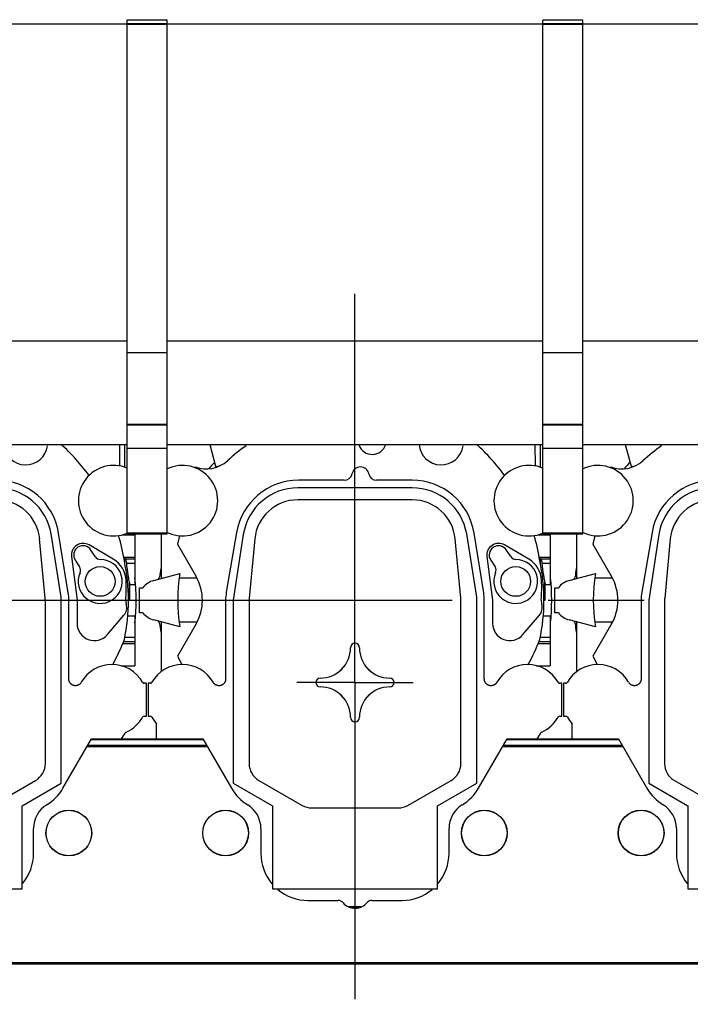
# Model space of a CAD drawing. Header units: millimetres. Extents: x 0 to 1189, y 0 to 841.
# Tile 99 of 158: x 876 to 910, y 296 to 347. Entities that reach past the tile are written whole.
import ezdxf
from ezdxf.enums import TextEntityAlignment as Align

# ---------------------------------------------------------------- set-up
doc = ezdxf.new("R2010")
doc.units = ezdxf.units.MM
doc.header["$LTSCALE"] = 65.395
doc.linetypes.add('CENTER', pattern=[0.6, 0.375, -0.075, 0.075, -0.075])
doc.layers.get('0').update_dxf_attribs({"linetype": 'CONTINUOUS'})
for name, color, linetype in [('1907_210700_31_SIMPLE1_T1_X_PBL1365', 7, 'CONTINUOUS'), ('1907_210700_31_SIMPLE1_T1_X_PBL1367', 7, 'CONTINUOUS'), ('1907_210700_31_SIMPLE1_T1_X_PBL1369', 7, 'CONTINUOUS'), ('1907_210700_31_SIMPLE1_X_ABL1364', 7, 'CONTINUOUS'), ('1907_210700_31_SIMPLE1_X_ABL1366', 7, 'CONTINUOUS'), ('1907_210700_31_SIMPLE1_X_ABL1368', 7, 'CONTINUOUS'), ('1997_000000_TLKGS_MARKETING_ABL1270', 7, 'CONTINUOUS'), ('1997_030000_TLKGS_V_ABL1275', 7, 'CONTINUOUS'), ('1997_100000_TLKGS_V_ABL1276', 7, 'CONTINUOUS'), ('1997_111000_12_SIMPLE1_D_ABL1277', 7, 'CONTINUOUS'), ('1997_111000_12_SIMPLE1_T2_D_PBL1528', 7, 'CONTINUOUS'), ('1997_111000_12_SIMPLE1_T2_D_PBL1532', 7, 'CONTINUOUS'), ('1997_111000_12_SIMPLE1_T2_D_PBL1533', 7, 'CONTINUOUS'), ('1997_171000_05_SIMPLE1_A_ABL1299', 7, 'CONTINUOUS'), ('1997_171000_05_SIMPLE1_T1_A_PBL1301', 7, 'CONTINUOUS'), ('1997_171000_05_SIMPLE1_T4_A_PBL1529', 7, 'CONTINUOUS'), ('1997_171000_05_SIMPLE1_T4_A_PBL1530', 7, 'CONTINUOUS'), ('1997_171000_05_SIMPLE1_T4_A_PBL1531', 7, 'CONTINUOUS'), ('1997_171000_05_SIMPLE1_T4_A_PBL1534', 7, 'CONTINUOUS'), ('1997_200000_TLKGS_V_ABL1302', 7, 'CONTINUOUS'), ('1997_700000_TLKGS_V_ABL1296', 7, 'CONTINUOUS'), ('1997_727000_11_SIMPLE1_B_ABL1297', 7, 'CONTINUOUS'), ('1997_727000_11_SIMPLE1_T1_B_PBL1298', 7, 'CONTINUOUS'), ('9M32C_GENSET_GENERATOR_ABL1266', 7, 'CONTINUOUS'), ('9M32C_GENSET_GENERATOR_T1_PBL1267', 7, 'CONTINUOUS'), ('oben_22_VBL1263', 7, 'CONTINUOUS')]:
    doc.layers.add(name, color=color, linetype=linetype)
doc.styles.get("Standard").update_dxf_attribs({"font": 'txt', "width": 0.6})
doc.dimstyles.new('DIMSTYLE_1', dxfattribs={"dimtxt": 3.5, "dimasz": 3.5, "dimexe": 1.8, "dimexo": 0, "dimgap": 0.875, "dimtad": 1, "dimdec": 0, "dimlfac": 25, "dimdsep": 46, "dimtxsty": 'Standard', "dimblk": '_FILLED', "dimblk1": '_FILLED', "dimblk2": '_FILLED', "dimcen": 0.09, "dimadec": 0, "dimazin": 0, "dimtp": 2, "dimtm": 2, "dimtfac": 1, "dimtdec": 0, "dimtofl": 0, "dimtmove": 0, "dimatfit": 3, "dimldrblk": '_FILLED', "dimfxl": 1, "dimtolj": 1, "dimarcsym": 0})

# ---------------------------------------------------------------- blocks, each defined once
blk = doc.blocks.new('_FILLED')
at = {"color": 0, "linetype": 'ByBlock'}
blk.add_solid([(0, 0), (-1, 0.167), (-1, -0.167)], dxfattribs=at)
blk = doc.blocks.new('*D14')
at = {"color": 2, "linetype": 'Continuous'}
for p, q in [((642.768, 357.555), (642.768, 381.695)), ((1099.547, 327.435), (1099.547, 381.695)), ((642.768, 379.895), (871.158, 379.895)), ((1099.547, 379.895), (871.158, 379.895))]:
    blk.add_line(p, q, dxfattribs=at)
at = {"color": 2, "linetype": 'Continuous', "xscale": 3.5, "yscale": 3.5, "zscale": 3.5, "rotation": 180}
blk.add_blockref('_FILLED', (642.768, 379.895), dxfattribs=at)
at = {"color": 2, "linetype": 'Continuous', "xscale": 3.5, "yscale": 3.5, "zscale": 3.5}
blk.add_blockref('_FILLED', (1099.547, 379.895), dxfattribs=at)
at = {"color": 2, "linetype": 'Continuous', "width": 0.561905}
blk.add_text('11419', height=3.5, dxfattribs=at).set_placement((871.158, 380.77), align=Align.CENTER)
blk = doc.blocks.new('9M32C_GENSET_GENERATOR_T1_PBL1267', base_point=(870.156, 315.123))
at = {"layer": '9M32C_GENSET_GENERATOR_T1_PBL1267', "color": 2, "linetype": 'CENTER'}
blk.add_line((637.656, 316.955), (1102.655, 316.955), dxfattribs=at)
blk = doc.blocks.new('9M32C_GENSET_GENERATOR_ABL1266', base_point=(870.156, 315.123))
at = {"layer": '9M32C_GENSET_GENERATOR_T1_PBL1267'}
blk.add_blockref('9M32C_GENSET_GENERATOR_T1_PBL1267', (870.156, 315.123), dxfattribs=at)
blk = doc.blocks.new('1997_111000_12_SIMPLE1_T2_D_PBL1528', base_point=(871.424, 318.772))
at = {"layer": '1997_111000_12_SIMPLE1_T2_D_PBL1528', "color": 7, "linetype": 'Continuous'}
for centre, radius, start, end in [((871.448, 316.955), 10.04, 135.5256, 138.0367), ((871.448, 316.955), 10.04, 170.6748, 173.1705), ((861.241, 318.178), 0.24, 320.377, 353.1366), ((871.448, 316.955), 10.04, 353.42, 6.58), ((861.241, 315.733), 0.24, 6.8468, 37.5884), ((871.448, 316.955), 10.04, 186.8299, 189.3253), ((871.448, 316.955), 10.04, 340.1995, 340.5388)]:
    blk.add_arc(centre, radius, start, end, dxfattribs=at)
blk = doc.blocks.new('1997_111000_12_SIMPLE1_T2_D_PBL1532', base_point=(892.624, 318.772))
at = {"layer": '1997_111000_12_SIMPLE1_T2_D_PBL1532', "color": 7, "linetype": 'Continuous'}
for centre, radius, start, end in [((892.648, 316.955), 10.04, 135.5256, 138.0367), ((892.648, 316.955), 10.04, 170.6748, 173.1705), ((882.441, 318.178), 0.24, 320.377, 353.1366), ((892.648, 316.955), 10.04, 353.42, 6.58), ((882.441, 315.733), 0.24, 6.8468, 37.5884), ((892.648, 316.955), 10.04, 186.8299, 189.3253), ((892.648, 316.955), 10.04, 340.1995, 340.5388)]:
    blk.add_arc(centre, radius, start, end, dxfattribs=at)
blk = doc.blocks.new('1997_111000_12_SIMPLE1_T2_D_PBL1533', base_point=(913.824, 318.772))
at = {"layer": '1997_111000_12_SIMPLE1_T2_D_PBL1533', "color": 7, "linetype": 'Continuous'}
for centre, radius, start, end in [((913.848, 316.955), 10.04, 135.5256, 138.0367), ((913.848, 316.955), 10.04, 170.6748, 173.1705), ((903.641, 318.178), 0.24, 320.377, 353.1366), ((913.848, 316.955), 10.04, 353.42, 6.58), ((903.641, 315.733), 0.24, 6.8468, 37.5884), ((913.848, 316.955), 10.04, 186.8299, 189.3253), ((913.848, 316.955), 10.04, 340.1995, 340.5388)]:
    blk.add_arc(centre, radius, start, end, dxfattribs=at)
blk = doc.blocks.new('1997_111000_12_SIMPLE1_D_ABL1277', base_point=(913.824, 318.772))
at = {"layer": '1997_111000_12_SIMPLE1_T2_D_PBL1528'}
blk.add_blockref('1997_111000_12_SIMPLE1_T2_D_PBL1528', (871.424, 318.772), dxfattribs=at)
at = {"layer": '1997_111000_12_SIMPLE1_T2_D_PBL1532'}
blk.add_blockref('1997_111000_12_SIMPLE1_T2_D_PBL1532', (892.624, 318.772), dxfattribs=at)
at = {"layer": '1997_111000_12_SIMPLE1_T2_D_PBL1533'}
blk.add_blockref('1997_111000_12_SIMPLE1_T2_D_PBL1533', (913.824, 318.772), dxfattribs=at)
blk = doc.blocks.new('1997_171000_05_SIMPLE1_T1_A_PBL1301', base_point=(916.048, 299.041))
at = {"layer": '1997_171000_05_SIMPLE1_T1_A_PBL1301', "color": 7, "linetype": 'Continuous'}
for p, q in [((877.748, 307.357), (879.209, 309.888)), ((879.185, 309.845), (884.91, 309.845)), ((879.209, 309.888), (884.886, 309.888)), ((884.886, 309.888), (886.346, 307.359)), ((898.948, 307.357), (900.409, 309.888)), ((900.385, 309.845), (906.11, 309.845)), ((900.409, 309.888), (906.086, 309.888)), ((906.086, 309.888), (907.546, 307.359)), ((876.248, 304.034), (876.248, 305.314)), ((887.848, 305.313), (887.848, 304.035)), ((897.448, 304.034), (897.448, 305.314)), ((909.048, 305.313), (909.048, 304.035)), ((890.248, 301.635), (891.792, 301.635)), ((893.504, 301.635), (895.048, 301.635))]:
    blk.add_line(p, q, dxfattribs=at)
at = {"layer": '1997_171000_05_SIMPLE1_T1_A_PBL1301', "color": 9, "linetype": 'Continuous'}
for p, q in [((879.022, 309.563), (885.073, 309.563)), ((900.222, 309.563), (906.273, 309.563)), ((878.981, 309.493), (885.114, 309.493)), ((900.181, 309.493), (906.314, 309.493)), ((817.448, 298.476), (1014.648, 298.476)), ((817.448, 298.396), (1014.648, 298.396))]:
    blk.add_line(p, q, dxfattribs=at)
at = {"layer": '1997_171000_05_SIMPLE1_T1_A_PBL1301', "color": 7, "linetype": 'Continuous'}
for centre, radius, start, end in [((875.671, 308.559), 2.4, 301.3651, 329.9387), ((888.424, 308.559), 2.4, 210, 238.6677), ((896.871, 308.559), 2.4, 301.3651, 329.9387), ((909.624, 308.559), 2.4, 210, 238.6677), ((877.648, 305.314), 1.4, 121.3323, 180), ((886.448, 305.313), 1.4, 0, 58.6677), ((898.848, 305.314), 1.4, 121.3323, 180), ((907.648, 305.313), 1.4, 0, 58.6677), ((873.848, 304.035), 2.4, 320.0846, 359.9734), ((890.248, 304.035), 2.4, 180, 220.0476), ((895.048, 304.035), 2.4, 320.0846, 359.9734), ((911.448, 304.035), 2.4, 180, 220.0476), ((890.248, 304.035), 2.4, 229.9457, 270), ((895.048, 304.035), 2.4, 270, 310.0469), ((891.792, 301.315), 0.32, 39.6353, 90), ((892.65, 302.035), 0.8, 220.1657, 322.3949), ((893.504, 301.315), 0.32, 90, 133.5761)]:
    blk.add_arc(centre, radius, start, end, dxfattribs=at)
blk = doc.blocks.new('1997_171000_05_SIMPLE1_T4_A_PBL1529', base_point=(886.048, 305.075))
at = {"layer": '1997_171000_05_SIMPLE1_T4_A_PBL1529', "color": 7, "linetype": 'Continuous'}
blk.add_circle((886.048, 305.075), 1.17, dxfattribs=at)
at = {"layer": '1997_171000_05_SIMPLE1_T4_A_PBL1529', "color": 9, "linetype": 'Continuous'}
blk.add_circle((886.048, 305.075), 1.161, dxfattribs=at)
blk = doc.blocks.new('1997_171000_05_SIMPLE1_T4_A_PBL1530', base_point=(878.048, 305.075))
at = {"layer": '1997_171000_05_SIMPLE1_T4_A_PBL1530', "color": 7, "linetype": 'Continuous'}
blk.add_circle((878.048, 305.075), 1.17, dxfattribs=at)
at = {"layer": '1997_171000_05_SIMPLE1_T4_A_PBL1530', "color": 9, "linetype": 'Continuous'}
blk.add_circle((878.048, 305.075), 1.161, dxfattribs=at)
blk = doc.blocks.new('1997_171000_05_SIMPLE1_T4_A_PBL1531', base_point=(899.248, 305.075))
at = {"layer": '1997_171000_05_SIMPLE1_T4_A_PBL1531', "color": 7, "linetype": 'Continuous'}
blk.add_circle((899.248, 305.075), 1.17, dxfattribs=at)
at = {"layer": '1997_171000_05_SIMPLE1_T4_A_PBL1531', "color": 9, "linetype": 'Continuous'}
blk.add_circle((899.248, 305.075), 1.161, dxfattribs=at)
blk = doc.blocks.new('1997_171000_05_SIMPLE1_T4_A_PBL1534', base_point=(907.248, 305.075))
at = {"layer": '1997_171000_05_SIMPLE1_T4_A_PBL1534', "color": 7, "linetype": 'Continuous'}
blk.add_circle((907.248, 305.075), 1.17, dxfattribs=at)
at = {"layer": '1997_171000_05_SIMPLE1_T4_A_PBL1534', "color": 9, "linetype": 'Continuous'}
blk.add_circle((907.248, 305.075), 1.161, dxfattribs=at)
blk = doc.blocks.new('1997_171000_05_SIMPLE1_A_ABL1299', base_point=(915.354, 299.041))
at = {"layer": '1997_171000_05_SIMPLE1_T1_A_PBL1301'}
blk.add_blockref('1997_171000_05_SIMPLE1_T1_A_PBL1301', (916.048, 299.041), dxfattribs=at)
at = {"layer": '1997_171000_05_SIMPLE1_T4_A_PBL1529'}
blk.add_blockref('1997_171000_05_SIMPLE1_T4_A_PBL1529', (886.048, 305.075), dxfattribs=at)
at = {"layer": '1997_171000_05_SIMPLE1_T4_A_PBL1530'}
blk.add_blockref('1997_171000_05_SIMPLE1_T4_A_PBL1530', (878.048, 305.075), dxfattribs=at)
at = {"layer": '1997_171000_05_SIMPLE1_T4_A_PBL1531'}
blk.add_blockref('1997_171000_05_SIMPLE1_T4_A_PBL1531', (899.248, 305.075), dxfattribs=at)
at = {"layer": '1997_171000_05_SIMPLE1_T4_A_PBL1534'}
blk.add_blockref('1997_171000_05_SIMPLE1_T4_A_PBL1534', (907.248, 305.075), dxfattribs=at)
blk = doc.blocks.new('1997_100000_TLKGS_V_ABL1276', base_point=(921.408, 307.705))
at = {"layer": '1997_111000_12_SIMPLE1_D_ABL1277'}
blk.add_blockref('1997_111000_12_SIMPLE1_D_ABL1277', (913.824, 318.772), dxfattribs=at)
at = {"layer": '1997_171000_05_SIMPLE1_A_ABL1299'}
blk.add_blockref('1997_171000_05_SIMPLE1_A_ABL1299', (915.354, 299.041), dxfattribs=at)
blk = doc.blocks.new('1997_727000_11_SIMPLE1_T1_B_PBL1298', base_point=(941.483, 340.845))
at = {"layer": '1997_727000_11_SIMPLE1_T1_B_PBL1298', "color": 7, "linetype": 'Continuous'}
for p, q in [((881.028, 346.346), (861.868, 346.346)), ((881.028, 320.335), (881.028, 346.552)), ((883.068, 346.552), (881.028, 346.552)), ((883.068, 320.335), (883.068, 346.552)), ((902.228, 346.346), (883.068, 346.346)), ((902.228, 320.335), (902.228, 346.552)), ((904.268, 346.552), (902.228, 346.552)), ((904.268, 320.335), (904.268, 346.552)), ((923.428, 346.346), (904.268, 346.346)), ((881.028, 330.169), (861.868, 330.169)), ((902.228, 330.169), (883.068, 330.169)), ((923.428, 330.169), (904.268, 330.169)), ((881.028, 329.594), (883.068, 329.594)), ((902.228, 329.594), (904.268, 329.594)), ((881.028, 325.936), (883.068, 325.936)), ((881.028, 325.9), (883.068, 325.9)), ((902.228, 325.936), (904.268, 325.936)), ((902.228, 325.9), (904.268, 325.9)), ((861.868, 324.909), (881.028, 324.909)), ((881.028, 324.721), (883.068, 324.721)), ((883.068, 324.909), (902.228, 324.909)), ((902.228, 324.721), (904.268, 324.721)), ((904.268, 324.909), (923.428, 324.909)), ((881.028, 320.335), (883.068, 320.335)), ((902.228, 320.335), (904.268, 320.335))]:
    blk.add_line(p, q, dxfattribs=at)
at = {"layer": '1997_727000_11_SIMPLE1_T1_B_PBL1298', "color": 9, "linetype": 'Continuous'}
for p, q in [((881.028, 346.386), (883.068, 346.386)), ((881.028, 346.346), (883.068, 346.346)), ((902.228, 346.386), (904.268, 346.386)), ((902.228, 346.346), (904.268, 346.346)), ((881.028, 320.391), (883.068, 320.391)), ((902.228, 320.391), (904.268, 320.391))]:
    blk.add_line(p, q, dxfattribs=at)
blk = doc.blocks.new('1997_727000_11_SIMPLE1_B_ABL1297', base_point=(941.483, 340.845))
at = {"layer": '1997_727000_11_SIMPLE1_T1_B_PBL1298'}
blk.add_blockref('1997_727000_11_SIMPLE1_T1_B_PBL1298', (941.483, 340.845), dxfattribs=at)
blk = doc.blocks.new('1997_700000_TLKGS_V_ABL1296', base_point=(941.483, 340.845))
at = {"layer": '1997_727000_11_SIMPLE1_B_ABL1297'}
blk.add_blockref('1997_727000_11_SIMPLE1_B_ABL1297', (941.483, 340.845), dxfattribs=at)
blk = doc.blocks.new('1907_210700_31_SIMPLE1_T1_X_PBL1365', base_point=(913.693, 314.561))
at = {"layer": '1907_210700_31_SIMPLE1_T1_X_PBL1365', "color": 2, "linetype": 'CENTER'}
for q in [(913.848, 332.75), (910.877, 312.755), (916.819, 312.755), (913.848, 296.373)]:
    blk.add_line((913.848, 312.755), q, dxfattribs=at)
at = {"layer": '1907_210700_31_SIMPLE1_T1_X_PBL1365', "color": 7, "linetype": 'Continuous'}
for p, q in [((906.441, 324.909), (906.756, 323.733)), ((923.056, 323.807), (923.045, 324.909)), ((923.307, 323.743), (923.307, 324.909)), ((905.697, 323.758), (905.688, 323.718)), ((913.304, 323.075), (910.961, 323.075)), ((916.768, 323.075), (914.953, 323.075)), ((916.76, 322.691), (910.936, 322.691)), ((916.77, 322.077), (910.926, 322.077)), ((903.968, 318.075), (903.968, 320.335)), ((904.887, 320.243), (904.788, 319.814)), ((907.807, 320.417), (907.283, 317.361)), ((908.151, 320.315), (907.636, 316.951)), ((908.736, 320.084), (908.452, 317.068)), ((919.245, 317.068), (918.96, 320.084)), ((920.064, 317.115), (919.548, 320.337)), ((920.418, 317.336), (919.928, 320.383)), ((923.203, 320.296), (923.808, 320.296)), ((923.307, 320.296), (923.307, 320.328)), ((923.56, 320.296), (923.56, 320.335)), ((923.808, 320.296), (923.808, 317.759)), ((904.788, 319.814), (905.74, 318.163)), ((922.712, 319.056), (921.478, 319.774)), ((920.581, 319.178), (920.868, 316.955)), ((921.798, 319.18), (921.579, 319.517)), ((923.307, 319.065), (923.316, 319.064)), ((923.307, 318.838), (923.307, 319.065)), ((920.774, 318.993), (920.994, 318.656)), ((903.579, 317.96), (904.913, 318.317)), ((904.01, 318.075), (903.968, 318.075)), ((905.789, 318.075), (904.879, 318.075)), ((902.848, 317.595), (903.028, 317.595)), ((902.848, 316.315), (902.848, 317.595)), ((923.559, 317.759), (923.808, 317.759)), ((923.56, 316.955), (923.56, 317.759)), ((920.064, 307.62), (920.064, 317.115)), ((907.248, 316.955), (907.248, 312.933)), ((907.636, 316.951), (907.636, 307.62)), ((908.446, 316.955), (908.446, 308.624)), ((919.25, 308.624), (919.25, 316.955)), ((920.448, 312.933), (920.448, 316.955)), ((920.868, 316.955), (920.868, 315.775)), ((923.493, 316.955), (923.56, 316.955)), ((903.028, 316.315), (902.848, 316.315)), ((922.416, 315.203), (923.258, 316.185)), ((923.459, 316.151), (923.808, 316.151)), ((923.808, 316.151), (923.808, 313.614)), ((904.913, 315.593), (903.579, 315.951)), ((904.01, 315.835), (903.968, 315.835)), ((903.968, 313.315), (903.968, 315.835)), ((905.74, 315.747), (904.788, 314.097)), ((905.789, 315.835), (904.879, 315.835)), ((904.788, 314.097), (905.009, 313.675)), ((923.113, 313.614), (923.808, 313.614)), ((903.397, 312.715), (903.288, 312.715)), ((903.288, 312.715), (903.288, 311.035)), ((924.408, 312.715), (924.299, 312.715)), ((924.408, 311.035), (924.408, 312.715)), ((903.288, 311.035), (903.397, 311.035)), ((924.299, 311.035), (924.408, 311.035)), ((903.728, 309.888), (903.728, 310.652)), ((923.137, 309.888), (923.294, 310.113)), ((907.636, 307.62), (909.636, 306.465)), ((908.946, 307.758), (911.148, 306.488)), ((916.549, 306.488), (918.75, 307.758)), ((918.064, 306.465), (920.064, 307.62)), ((909.636, 306.465), (909.636, 302.223)), ((911.648, 306.354), (916.049, 306.354)), ((918.064, 302.223), (918.064, 306.465)), ((909.636, 302.223), (918.064, 302.223)), ((913.504, 301.315), (914.197, 301.315)), ((914.167, 301.302), (913.531, 301.302))]:
    blk.add_line(p, q, dxfattribs=at)
at = {"layer": '1907_210700_31_SIMPLE1_T1_X_PBL1365', "color": 9, "linetype": 'Continuous'}
for p, q in [((906.922, 323.802), (906.75, 323.756)), ((923.538, 320.296), (923.538, 320.335)), ((923.249, 319.156), (923.808, 319.156)), ((923.316, 319.064), (923.808, 319.064)), ((923.401, 318.847), (923.808, 318.847)), ((923.538, 316.955), (923.538, 317.859)), ((923.305, 315.064), (923.808, 315.064)), ((923.205, 314.755), (923.808, 314.755)), ((923.242, 314.846), (923.808, 314.846))]:
    blk.add_line(p, q, dxfattribs=at)
at = {"layer": '1907_210700_31_SIMPLE1_T1_X_PBL1365', "color": 7, "linetype": 'Continuous'}
blk.add_circle((922.048, 317.915), 0.76, dxfattribs=at)
for centre, radius, start, end in [((913.848, 316.955), 9.644, 125.1523, 132.4299), ((914.728, 325.115), 0.72, 200.7276, 342.4305), ((918.248, 324.985), 1.125, 183.9837, 352.3244), ((913.299, 317.389), 10.106, 35.9517, 48.1237), ((905.048, 322.035), 1.8, 244.2523, 115.7477), ((906.263, 325.254), 1.599, 249.287, 312.4299), ((914.128, 323.315), 0.44, 11.0331, 168.9669), ((922.738, 322.035), 1.8, 67.4395, 292.5605), ((910.961, 319.875), 3.2, 90, 170.2616), ((913.304, 323.475), 0.4, 270, 348.9669), ((914.953, 323.475), 0.4, 191.0331, 270), ((916.768, 319.875), 3.2, 9.138, 90), ((910.936, 319.871), 2.82, 90, 170.933), ((916.76, 319.863), 2.828, 9.6369, 90), ((910.926, 319.877), 2.2, 89.9986, 174.611), ((916.77, 319.877), 2.2, 5.3895, 90.002), ((913.299, 317.389), 10.106, 8.9646, 16.4634), ((921.176, 319.255), 0.6, 59.82, 187.357), ((921.176, 319.255), 0.48, 33.054, 213.054), ((922.066, 319.354), 0.32, 213.054, 269.305), ((922.048, 317.915), 1.32, 2.361, 59.82), ((922.049, 317.914), 1.12, 156.803, 89.305), ((920.725, 318.481), 0.32, 336.803, 33.054), ((913.848, 316.955), 9.644, 347.9802, 12.0198), ((913.848, 316.955), 9.039, 171.3336, 188.6664), ((903.648, 316.955), 2.416, 330, 30), ((903.848, 316.955), 1.04, 105, 142.0201), ((913.575, 317.566), 9.8, 356.4274, 2.361), ((909.648, 316.955), 2.4, 170.2616, 180), ((909.646, 316.955), 1.2, 174.6024, 179.9933), ((918.05, 316.955), 1.2, 0.0067, 5.3976), ((918.048, 316.955), 2.4, 0, 9.138), ((922.803, 316.575), 0.6, 319.399, 15.9205), ((923.995, 316.915), 0.64, 176.4274, 195.9205), ((903.848, 316.955), 1.04, 217.9799, 255), ((921.748, 315.775), 0.88, 180, 319.399), ((912.073, 314.531), 1.551, 270, 360), ((913.848, 314.531), 0.225, 0, 180), ((915.624, 314.531), 1.551, 180, 270), ((913.848, 318.573), 10.106, 331.0066, 338.9708), ((905.048, 311.875), 1.8, 29.6368, 150.3478), ((922.648, 311.875), 1.8, 29.6522, 150.3632), ((913.848, 312.755), 0.971, 128.2548, 141.7452), ((913.848, 312.755), 0.971, 38.2548, 51.7452), ((903.397, 312.815), 0.1, 270.0031, 330.3546), ((912.073, 312.755), 0.225, 90, 270), ((912.073, 310.98), 1.551, 0, 90), ((915.624, 310.98), 1.551, 90, 180), ((915.624, 312.755), 0.225, 270, 90), ((924.299, 312.815), 0.1, 209.6471, 269.9952), ((913.848, 312.755), 0.971, 218.2548, 231.7452), ((913.848, 312.755), 0.971, 308.2548, 321.7452), ((903.397, 310.935), 0.1, 29.6471, 89.9952), ((924.299, 310.935), 0.1, 90.0032, 150.3545), ((905.048, 311.875), 1.8, 209.6522, 222.8334), ((913.848, 310.98), 0.225, 180, 360), ((922.648, 311.875), 1.8, 293.8211, 330.3478), ((909.446, 308.624), 1, 180.0005, 239.9997), ((918.25, 308.624), 1, 300.0003, 359.9995), ((911.648, 307.353), 1, 240.0008, 270), ((916.049, 307.353), 1, 270.0011, 300.0003)]:
    blk.add_arc(centre, radius, start, end, dxfattribs=at)
blk.add_open_spline([(923.307, 319.065), (923.293, 319.067), (923.278, 319.069), (923.264, 319.07)], degree=3, dxfattribs=at)
for points, knots in [([(923.401, 318.847), (923.396, 318.9), (923.389, 318.972), (923.343, 319.061), (923.316, 319.064)], [0, 0, 0, 0, 0.659815, 1, 1, 1, 1]), ([(923.538, 317.86), (923.533, 317.913), (923.512, 318.042), (923.456, 318.369), (923.418, 318.646), (923.401, 318.847)], [0, 0, 0, 0, 0.162521, 0.391991, 1, 1, 1, 1]), ([(923.538, 317.859), (923.54, 317.845), (923.543, 317.82), (923.548, 317.787), (923.552, 317.77), (923.557, 317.759), (923.559, 317.759)], [0, 0, 0, 0, 0.423622, 0.730385, 0.919986, 1, 1, 1, 1]), ([(907.248, 312.933), (907.248, 312.921), (907.247, 312.898), (907.242, 312.864), (907.233, 312.831), (907.221, 312.798), (907.206, 312.768), (907.188, 312.738), (907.167, 312.711), (907.144, 312.686), (907.118, 312.664), (907.09, 312.644), (907.06, 312.627), (907.028, 312.614), (906.996, 312.603), (906.962, 312.596), (906.928, 312.592), (906.894, 312.592), (906.86, 312.595), (906.826, 312.602), (906.793, 312.612), (906.761, 312.626), (906.731, 312.642), (906.703, 312.662), (906.676, 312.684), (906.652, 312.709), (906.631, 312.736), (906.618, 312.755), (906.613, 312.765)], [0, 0, 0, 0, 0.038634, 0.077267, 0.115838, 0.154401, 0.192874, 0.231354, 0.269735, 0.308136, 0.346447, 0.384784, 0.423059, 0.461356, 0.499637, 0.537922, 0.576245, 0.614555, 0.652945, 0.691315, 0.729788, 0.768242, 0.806802, 0.84535, 0.883989, 0.922625, 0.961318, 1, 1, 1, 1]), ([(921.084, 312.765), (921.078, 312.755), (921.066, 312.736), (921.044, 312.709), (921.02, 312.684), (920.994, 312.662), (920.965, 312.642), (920.935, 312.626), (920.903, 312.612), (920.87, 312.602), (920.837, 312.595), (920.803, 312.592), (920.768, 312.592), (920.734, 312.596), (920.701, 312.603), (920.668, 312.614), (920.637, 312.627), (920.607, 312.644), (920.579, 312.664), (920.553, 312.686), (920.529, 312.711), (920.508, 312.738), (920.49, 312.768), (920.475, 312.798), (920.463, 312.831), (920.455, 312.864), (920.449, 312.898), (920.448, 312.921), (920.448, 312.933)], [0, 0, 0, 0, 0.038682, 0.077374, 0.116011, 0.154649, 0.193198, 0.231758, 0.270212, 0.308685, 0.347055, 0.385445, 0.423755, 0.462077, 0.500363, 0.538644, 0.576941, 0.615216, 0.653553, 0.691863, 0.730265, 0.768646, 0.807126, 0.845599, 0.884162, 0.922733, 0.961366, 1, 1, 1, 1]), ([(923.294, 310.113), (923.298, 310.118), (923.3, 310.13), (923.308, 310.146), (923.317, 310.162), (923.327, 310.177), (923.337, 310.191), (923.349, 310.205), (923.362, 310.216), (923.37, 310.226), (923.375, 310.229)], [0, 0, 0, 0, 0.124946, 0.249948, 0.374954, 0.499965, 0.624981, 0.750001, 0.875024, 1, 1, 1, 1])]:
    blk.add_open_spline(points, degree=3, knots=knots, dxfattribs=at)
blk = doc.blocks.new('1907_210700_31_SIMPLE1_X_ABL1364', base_point=(913.693, 314.561))
at = {"layer": '1907_210700_31_SIMPLE1_T1_X_PBL1365'}
blk.add_blockref('1907_210700_31_SIMPLE1_T1_X_PBL1365', (913.693, 314.561), dxfattribs=at)
blk = doc.blocks.new('1907_210700_31_SIMPLE1_T1_X_PBL1367', base_point=(892.493, 314.597))
at = {"layer": '1907_210700_31_SIMPLE1_T1_X_PBL1367', "color": 2, "linetype": 'CENTER'}
for q in [(892.648, 332.598), (889.677, 312.755), (895.619, 312.755), (892.648, 296.596)]:
    blk.add_line((892.648, 312.755), q, dxfattribs=at)
at = {"layer": '1907_210700_31_SIMPLE1_T1_X_PBL1367', "color": 7, "linetype": 'Continuous'}
for p, q in [((885.241, 324.909), (885.556, 323.733)), ((901.856, 323.807), (901.845, 324.909)), ((902.107, 323.743), (902.107, 324.909)), ((884.497, 323.758), (884.488, 323.718)), ((892.104, 323.075), (889.761, 323.075)), ((895.568, 323.075), (893.753, 323.075)), ((895.56, 322.691), (889.736, 322.691)), ((895.57, 322.077), (889.726, 322.077)), ((882.768, 318.075), (882.768, 320.335)), ((883.687, 320.243), (883.588, 319.814)), ((886.607, 320.417), (886.083, 317.361)), ((886.951, 320.315), (886.436, 316.951)), ((887.536, 320.084), (887.252, 317.068)), ((898.045, 317.068), (897.76, 320.084)), ((898.864, 317.115), (898.348, 320.337)), ((899.218, 317.336), (898.728, 320.383)), ((902.003, 320.296), (902.608, 320.296)), ((902.107, 320.296), (902.107, 320.328)), ((902.36, 320.296), (902.36, 320.335)), ((902.608, 320.296), (902.608, 317.759)), ((883.588, 319.814), (884.54, 318.163)), ((901.512, 319.056), (900.278, 319.774)), ((899.381, 319.178), (899.668, 316.955)), ((900.598, 319.18), (900.379, 319.517)), ((902.107, 319.065), (902.116, 319.064)), ((902.107, 318.838), (902.107, 319.065)), ((899.574, 318.993), (899.794, 318.656)), ((882.379, 317.96), (883.713, 318.317)), ((882.81, 318.075), (882.768, 318.075)), ((884.589, 318.075), (883.679, 318.075)), ((881.648, 317.595), (881.828, 317.595)), ((881.648, 316.315), (881.648, 317.595)), ((902.359, 317.759), (902.608, 317.759)), ((902.36, 316.955), (902.36, 317.759)), ((898.864, 307.62), (898.864, 317.115)), ((886.048, 316.955), (886.048, 312.933)), ((886.436, 316.951), (886.436, 307.62)), ((887.246, 316.955), (887.246, 308.624)), ((898.05, 308.624), (898.05, 316.955)), ((899.248, 312.933), (899.248, 316.955)), ((899.668, 316.955), (899.668, 315.775)), ((902.293, 316.955), (902.36, 316.955)), ((881.828, 316.315), (881.648, 316.315)), ((901.216, 315.203), (902.058, 316.185)), ((902.259, 316.151), (902.608, 316.151)), ((902.608, 316.151), (902.608, 313.614)), ((883.713, 315.593), (882.379, 315.951)), ((882.81, 315.835), (882.768, 315.835)), ((882.768, 313.315), (882.768, 315.835)), ((884.54, 315.747), (883.588, 314.097)), ((884.589, 315.835), (883.679, 315.835)), ((883.588, 314.097), (883.809, 313.675)), ((901.913, 313.614), (902.608, 313.614)), ((882.197, 312.715), (882.088, 312.715)), ((882.088, 312.715), (882.088, 311.035)), ((903.208, 312.715), (903.099, 312.715)), ((903.208, 311.035), (903.208, 312.715)), ((882.088, 311.035), (882.197, 311.035)), ((903.099, 311.035), (903.208, 311.035)), ((882.528, 309.888), (882.528, 310.652)), ((901.937, 309.888), (902.094, 310.113)), ((886.436, 307.62), (888.436, 306.465)), ((887.746, 307.758), (889.948, 306.488)), ((895.349, 306.488), (897.55, 307.758)), ((896.864, 306.465), (898.864, 307.62)), ((888.436, 306.465), (888.436, 302.223)), ((890.448, 306.354), (894.849, 306.354)), ((896.864, 302.223), (896.864, 306.465)), ((888.436, 302.223), (896.864, 302.223)), ((892.304, 301.315), (892.997, 301.315)), ((892.967, 301.302), (892.331, 301.302))]:
    blk.add_line(p, q, dxfattribs=at)
at = {"layer": '1907_210700_31_SIMPLE1_T1_X_PBL1367', "color": 9, "linetype": 'Continuous'}
for p, q in [((885.722, 323.802), (885.55, 323.756)), ((902.338, 320.296), (902.338, 320.335)), ((902.049, 319.156), (902.608, 319.156)), ((902.116, 319.064), (902.608, 319.064)), ((902.201, 318.847), (902.608, 318.847)), ((902.338, 316.955), (902.338, 317.859)), ((902.105, 315.064), (902.608, 315.064)), ((902.005, 314.755), (902.608, 314.755)), ((902.042, 314.846), (902.608, 314.846))]:
    blk.add_line(p, q, dxfattribs=at)
at = {"layer": '1907_210700_31_SIMPLE1_T1_X_PBL1367', "color": 7, "linetype": 'Continuous'}
blk.add_circle((900.848, 317.915), 0.76, dxfattribs=at)
for centre, radius, start, end in [((892.648, 316.955), 9.644, 125.1523, 132.4299), ((893.528, 325.115), 0.72, 200.7276, 342.4305), ((897.048, 324.985), 1.125, 183.9837, 352.3244), ((892.099, 317.389), 10.106, 35.9517, 48.1237), ((883.848, 322.035), 1.8, 244.2523, 115.7477), ((885.063, 325.254), 1.599, 249.287, 312.4299), ((892.928, 323.315), 0.44, 11.0331, 168.9669), ((901.538, 322.035), 1.8, 67.4395, 292.5605), ((889.761, 319.875), 3.2, 90, 170.2616), ((892.104, 323.475), 0.4, 270, 348.9669), ((893.753, 323.475), 0.4, 191.0331, 270), ((895.568, 319.875), 3.2, 9.138, 90), ((889.736, 319.871), 2.82, 90, 170.933), ((895.56, 319.863), 2.828, 9.6369, 90), ((889.726, 319.877), 2.2, 89.9986, 174.611), ((895.57, 319.877), 2.2, 5.3895, 90.002), ((892.099, 317.389), 10.106, 8.9646, 16.4634), ((899.976, 319.255), 0.6, 59.82, 187.357), ((899.976, 319.255), 0.48, 33.054, 213.054), ((900.866, 319.354), 0.32, 213.054, 269.305), ((900.848, 317.915), 1.32, 2.361, 59.82), ((900.849, 317.914), 1.12, 156.803, 89.305), ((899.525, 318.481), 0.32, 336.803, 33.054), ((892.648, 316.955), 9.644, 347.9802, 12.0198), ((892.648, 316.955), 9.039, 171.3336, 188.6664), ((882.448, 316.955), 2.416, 330, 30), ((882.648, 316.955), 1.04, 105, 142.0201), ((892.375, 317.566), 9.8, 356.4274, 2.361), ((888.448, 316.955), 2.4, 170.2616, 180), ((888.446, 316.955), 1.2, 174.6024, 179.9933), ((896.85, 316.955), 1.2, 0.0067, 5.3976), ((896.848, 316.955), 2.4, 0, 9.138), ((901.603, 316.575), 0.6, 319.399, 15.9205), ((902.795, 316.915), 0.64, 176.4274, 195.9205), ((882.648, 316.955), 1.04, 217.9799, 255), ((900.548, 315.775), 0.88, 180, 319.399), ((890.873, 314.531), 1.551, 270, 360), ((892.648, 314.531), 0.225, 0, 180), ((894.424, 314.531), 1.551, 180, 270), ((892.648, 318.573), 10.106, 331.0066, 338.9708), ((883.848, 311.875), 1.8, 29.6368, 150.3478), ((901.448, 311.875), 1.8, 29.6522, 150.3632), ((892.648, 312.755), 0.971, 128.2548, 141.7452), ((892.648, 312.755), 0.971, 38.2548, 51.7452), ((882.197, 312.815), 0.1, 270.0031, 330.3546), ((890.873, 312.755), 0.225, 90, 270), ((890.873, 310.98), 1.551, 0, 90), ((894.424, 310.98), 1.551, 90, 180), ((894.424, 312.755), 0.225, 270, 90), ((903.099, 312.815), 0.1, 209.6471, 269.9952), ((892.648, 312.755), 0.971, 218.2548, 231.7452), ((892.648, 312.755), 0.971, 308.2548, 321.7452), ((882.197, 310.935), 0.1, 29.6471, 89.9952), ((903.099, 310.935), 0.1, 90.0032, 150.3545), ((883.848, 311.875), 1.8, 209.6522, 222.8334), ((892.648, 310.98), 0.225, 180, 360), ((901.448, 311.875), 1.8, 293.8211, 330.3478), ((888.246, 308.624), 1, 180.0005, 239.9997), ((897.05, 308.624), 1, 300.0003, 359.9995), ((890.448, 307.353), 1, 240.0008, 270), ((894.849, 307.353), 1, 270.0011, 300.0003)]:
    blk.add_arc(centre, radius, start, end, dxfattribs=at)
blk.add_open_spline([(902.107, 319.065), (902.093, 319.067), (902.078, 319.069), (902.064, 319.07)], degree=3, dxfattribs=at)
for points, knots in [([(902.201, 318.847), (902.196, 318.9), (902.189, 318.972), (902.143, 319.061), (902.116, 319.064)], [0, 0, 0, 0, 0.659815, 1, 1, 1, 1]), ([(902.338, 317.86), (902.333, 317.913), (902.312, 318.042), (902.256, 318.369), (902.218, 318.646), (902.201, 318.847)], [0, 0, 0, 0, 0.162521, 0.391991, 1, 1, 1, 1]), ([(902.338, 317.859), (902.34, 317.845), (902.343, 317.82), (902.348, 317.787), (902.352, 317.77), (902.357, 317.759), (902.359, 317.759)], [0, 0, 0, 0, 0.423622, 0.730385, 0.919986, 1, 1, 1, 1]), ([(886.048, 312.933), (886.048, 312.921), (886.047, 312.898), (886.042, 312.864), (886.033, 312.831), (886.021, 312.798), (886.006, 312.768), (885.988, 312.738), (885.967, 312.711), (885.944, 312.686), (885.918, 312.664), (885.89, 312.644), (885.86, 312.627), (885.828, 312.614), (885.796, 312.603), (885.762, 312.596), (885.728, 312.592), (885.694, 312.592), (885.66, 312.595), (885.626, 312.602), (885.593, 312.612), (885.561, 312.626), (885.531, 312.642), (885.503, 312.662), (885.476, 312.684), (885.452, 312.709), (885.431, 312.736), (885.418, 312.755), (885.413, 312.765)], [0, 0, 0, 0, 0.038634, 0.077267, 0.115838, 0.154401, 0.192874, 0.231354, 0.269735, 0.308136, 0.346447, 0.384784, 0.423059, 0.461356, 0.499637, 0.537922, 0.576245, 0.614555, 0.652945, 0.691315, 0.729788, 0.768242, 0.806802, 0.84535, 0.883989, 0.922625, 0.961318, 1, 1, 1, 1]), ([(899.884, 312.765), (899.878, 312.755), (899.866, 312.736), (899.844, 312.709), (899.82, 312.684), (899.794, 312.662), (899.765, 312.642), (899.735, 312.626), (899.703, 312.612), (899.67, 312.602), (899.637, 312.595), (899.603, 312.592), (899.568, 312.592), (899.534, 312.596), (899.501, 312.603), (899.468, 312.614), (899.437, 312.627), (899.407, 312.644), (899.379, 312.664), (899.353, 312.686), (899.329, 312.711), (899.308, 312.738), (899.29, 312.768), (899.275, 312.798), (899.263, 312.831), (899.255, 312.864), (899.249, 312.898), (899.248, 312.921), (899.248, 312.933)], [0, 0, 0, 0, 0.038682, 0.077374, 0.116011, 0.154649, 0.193198, 0.231758, 0.270212, 0.308685, 0.347055, 0.385445, 0.423755, 0.462077, 0.500363, 0.538644, 0.576941, 0.615216, 0.653553, 0.691863, 0.730265, 0.768646, 0.807126, 0.845599, 0.884162, 0.922733, 0.961366, 1, 1, 1, 1]), ([(902.094, 310.113), (902.098, 310.118), (902.1, 310.13), (902.108, 310.146), (902.117, 310.162), (902.127, 310.177), (902.137, 310.191), (902.149, 310.205), (902.162, 310.216), (902.17, 310.226), (902.175, 310.229)], [0, 0, 0, 0, 0.124946, 0.249948, 0.374954, 0.499965, 0.624981, 0.750001, 0.875024, 1, 1, 1, 1])]:
    blk.add_open_spline(points, degree=3, knots=knots, dxfattribs=at)
blk = doc.blocks.new('1907_210700_31_SIMPLE1_X_ABL1366', base_point=(892.493, 314.597))
at = {"layer": '1907_210700_31_SIMPLE1_T1_X_PBL1367'}
blk.add_blockref('1907_210700_31_SIMPLE1_T1_X_PBL1367', (892.493, 314.597), dxfattribs=at)
blk = doc.blocks.new('1907_210700_31_SIMPLE1_T1_X_PBL1369', base_point=(871.293, 314.65))
at = {"layer": '1907_210700_31_SIMPLE1_T1_X_PBL1369', "color": 2, "linetype": 'CENTER'}
for q in [(871.448, 333.018), (868.477, 312.755), (871.448, 296.281), (874.419, 312.755)]:
    blk.add_line((871.448, 312.755), q, dxfattribs=at)
at = {"layer": '1907_210700_31_SIMPLE1_T1_X_PBL1369', "color": 7, "linetype": 'Continuous'}
for p, q in [((864.041, 324.909), (864.356, 323.733)), ((880.656, 323.807), (880.645, 324.909)), ((880.907, 323.743), (880.907, 324.909)), ((863.297, 323.758), (863.288, 323.718)), ((870.904, 323.075), (868.561, 323.075)), ((874.368, 323.075), (872.553, 323.075)), ((874.36, 322.691), (868.536, 322.691)), ((874.37, 322.077), (868.526, 322.077)), ((861.568, 318.075), (861.568, 320.335)), ((862.487, 320.243), (862.388, 319.814)), ((865.407, 320.417), (864.883, 317.361)), ((865.751, 320.315), (865.236, 316.951)), ((866.336, 320.084), (866.052, 317.068)), ((876.845, 317.068), (876.56, 320.084)), ((877.664, 317.115), (877.148, 320.337)), ((878.018, 317.336), (877.528, 320.383)), ((880.803, 320.296), (881.408, 320.296)), ((880.907, 320.296), (880.907, 320.328)), ((881.16, 320.296), (881.16, 320.335)), ((881.408, 320.296), (881.408, 317.759)), ((862.388, 319.814), (863.34, 318.163)), ((880.312, 319.056), (879.078, 319.774)), ((878.181, 319.178), (878.468, 316.955)), ((879.398, 319.18), (879.179, 319.517)), ((880.907, 318.838), (880.907, 319.065)), ((880.907, 319.065), (880.916, 319.064)), ((878.374, 318.993), (878.594, 318.656)), ((861.179, 317.96), (862.513, 318.317)), ((861.61, 318.075), (861.568, 318.075)), ((863.389, 318.075), (862.479, 318.075)), ((860.448, 316.315), (860.448, 317.595)), ((860.448, 317.595), (860.628, 317.595)), ((881.159, 317.759), (881.408, 317.759)), ((881.16, 316.955), (881.16, 317.759)), ((877.664, 307.62), (877.664, 317.115)), ((864.848, 316.955), (864.848, 312.933)), ((865.236, 316.951), (865.236, 307.62)), ((866.046, 316.955), (866.046, 308.624)), ((876.85, 308.624), (876.85, 316.955)), ((878.048, 312.933), (878.048, 316.955)), ((878.468, 316.955), (878.468, 315.775)), ((881.093, 316.955), (881.16, 316.955)), ((860.628, 316.315), (860.448, 316.315)), ((880.016, 315.203), (880.858, 316.185)), ((881.059, 316.151), (881.408, 316.151)), ((881.408, 316.151), (881.408, 313.614)), ((862.513, 315.593), (861.179, 315.951)), ((861.568, 313.315), (861.568, 315.835)), ((861.61, 315.835), (861.568, 315.835)), ((863.34, 315.747), (862.388, 314.097)), ((863.389, 315.835), (862.479, 315.835)), ((862.388, 314.097), (862.609, 313.675)), ((880.713, 313.614), (881.408, 313.614)), ((860.888, 312.715), (860.888, 311.035)), ((860.997, 312.715), (860.888, 312.715)), ((882.008, 312.715), (881.899, 312.715)), ((882.008, 311.035), (882.008, 312.715)), ((860.888, 311.035), (860.997, 311.035)), ((881.899, 311.035), (882.008, 311.035)), ((861.328, 309.888), (861.328, 310.652)), ((880.737, 309.888), (880.894, 310.113)), ((865.236, 307.62), (867.236, 306.465)), ((866.546, 307.758), (868.748, 306.488)), ((874.149, 306.488), (876.35, 307.758)), ((875.664, 306.465), (877.664, 307.62)), ((867.236, 306.465), (867.236, 302.223)), ((869.248, 306.354), (873.649, 306.354)), ((875.664, 302.223), (875.664, 306.465)), ((867.236, 302.223), (875.664, 302.223)), ((871.104, 301.315), (871.797, 301.315)), ((871.767, 301.302), (871.131, 301.302))]:
    blk.add_line(p, q, dxfattribs=at)
at = {"layer": '1907_210700_31_SIMPLE1_T1_X_PBL1369', "color": 9, "linetype": 'Continuous'}
for p, q in [((864.522, 323.802), (864.35, 323.756)), ((881.138, 320.296), (881.138, 320.335)), ((880.849, 319.156), (881.408, 319.156)), ((880.916, 319.064), (881.408, 319.064)), ((881.001, 318.847), (881.408, 318.847)), ((881.138, 316.955), (881.138, 317.859)), ((880.905, 315.064), (881.408, 315.064)), ((880.805, 314.755), (881.408, 314.755)), ((880.842, 314.846), (881.408, 314.846))]:
    blk.add_line(p, q, dxfattribs=at)
at = {"layer": '1907_210700_31_SIMPLE1_T1_X_PBL1369', "color": 7, "linetype": 'Continuous'}
blk.add_circle((879.648, 317.915), 0.76, dxfattribs=at)
for centre, radius, start, end in [((871.448, 316.955), 9.644, 125.1523, 132.4299), ((872.328, 325.115), 0.72, 200.7276, 342.4305), ((875.848, 324.985), 1.125, 183.9837, 352.3244), ((870.899, 317.389), 10.106, 35.9517, 48.1237), ((862.648, 322.035), 1.8, 244.2523, 115.7477), ((863.863, 325.254), 1.599, 249.287, 312.4299), ((871.728, 323.315), 0.44, 11.0331, 168.9669), ((880.338, 322.035), 1.8, 67.4395, 292.5605), ((868.561, 319.875), 3.2, 90, 170.2616), ((870.904, 323.475), 0.4, 270, 348.9669), ((872.553, 323.475), 0.4, 191.0331, 270), ((874.368, 319.875), 3.2, 9.138, 90), ((868.536, 319.871), 2.82, 90, 170.933), ((874.36, 319.863), 2.828, 9.6369, 90), ((868.526, 319.877), 2.2, 89.9986, 174.611), ((874.37, 319.877), 2.2, 5.3895, 90.002), ((870.899, 317.389), 10.106, 8.9646, 16.4634), ((878.776, 319.255), 0.6, 59.82, 187.357), ((878.776, 319.255), 0.48, 33.054, 213.054), ((879.666, 319.354), 0.32, 213.054, 269.305), ((879.648, 317.915), 1.32, 2.361, 59.82), ((879.649, 317.914), 1.12, 156.803, 89.305), ((878.325, 318.481), 0.32, 336.803, 33.054), ((871.448, 316.955), 9.644, 347.9802, 12.0198), ((871.448, 316.955), 9.039, 171.3336, 188.6664), ((861.248, 316.955), 2.416, 330, 30), ((861.448, 316.955), 1.04, 105, 142.0201), ((871.175, 317.566), 9.8, 356.4274, 2.361), ((867.248, 316.955), 2.4, 170.2616, 180), ((867.246, 316.955), 1.2, 174.6024, 179.9933), ((875.65, 316.955), 1.2, 0.0067, 5.3976), ((875.648, 316.955), 2.4, 0, 9.138), ((880.403, 316.575), 0.6, 319.399, 15.9205), ((881.595, 316.915), 0.64, 176.4274, 195.9205), ((861.448, 316.955), 1.04, 217.9799, 255), ((879.348, 315.775), 0.88, 180, 319.399), ((869.673, 314.531), 1.551, 270, 360), ((871.448, 314.531), 0.225, 0, 180), ((873.224, 314.531), 1.551, 180, 270), ((871.448, 318.573), 10.106, 331.0066, 338.9708), ((862.648, 311.875), 1.8, 29.6368, 150.3478), ((880.248, 311.875), 1.8, 29.6522, 150.3632), ((871.448, 312.755), 0.971, 128.2548, 141.7452), ((871.448, 312.755), 0.971, 38.2548, 51.7452), ((860.997, 312.815), 0.1, 270.0031, 330.3546), ((869.673, 312.755), 0.225, 90, 270), ((869.673, 310.98), 1.551, 0, 90), ((873.224, 310.98), 1.551, 90, 180), ((873.224, 312.755), 0.225, 270, 90), ((881.899, 312.815), 0.1, 209.6471, 269.9952), ((871.448, 312.755), 0.971, 218.2548, 231.7452), ((871.448, 312.755), 0.971, 308.2548, 321.7452), ((860.997, 310.935), 0.1, 29.6471, 89.9952), ((881.899, 310.935), 0.1, 90.0032, 150.3545), ((862.648, 311.875), 1.8, 209.6522, 222.8334), ((871.448, 310.98), 0.225, 180, 360), ((880.248, 311.875), 1.8, 293.8211, 330.3478), ((867.046, 308.624), 1, 180.0005, 239.9997), ((875.85, 308.624), 1, 300.0003, 359.9995), ((869.248, 307.353), 1, 240.0008, 270), ((873.649, 307.353), 1, 270.0011, 300.0003)]:
    blk.add_arc(centre, radius, start, end, dxfattribs=at)
blk.add_open_spline([(880.907, 319.065), (880.893, 319.067), (880.878, 319.069), (880.864, 319.07)], degree=3, dxfattribs=at)
for points, knots in [([(881.001, 318.847), (880.996, 318.9), (880.989, 318.972), (880.943, 319.061), (880.916, 319.064)], [0, 0, 0, 0, 0.659815, 1, 1, 1, 1]), ([(881.138, 317.86), (881.133, 317.913), (881.112, 318.042), (881.056, 318.369), (881.018, 318.646), (881.001, 318.847)], [0, 0, 0, 0, 0.162521, 0.391991, 1, 1, 1, 1]), ([(881.138, 317.859), (881.14, 317.845), (881.143, 317.82), (881.148, 317.787), (881.152, 317.77), (881.157, 317.759), (881.159, 317.759)], [0, 0, 0, 0, 0.423622, 0.730385, 0.919986, 1, 1, 1, 1]), ([(864.848, 312.933), (864.848, 312.921), (864.847, 312.898), (864.842, 312.864), (864.833, 312.831), (864.821, 312.798), (864.806, 312.768), (864.788, 312.738), (864.767, 312.711), (864.744, 312.686), (864.718, 312.664), (864.69, 312.644), (864.66, 312.627), (864.628, 312.614), (864.596, 312.603), (864.562, 312.596), (864.528, 312.592), (864.494, 312.592), (864.46, 312.595), (864.426, 312.602), (864.393, 312.612), (864.361, 312.626), (864.331, 312.642), (864.303, 312.662), (864.276, 312.684), (864.252, 312.709), (864.231, 312.736), (864.218, 312.755), (864.213, 312.765)], [0, 0, 0, 0, 0.038634, 0.077267, 0.115838, 0.154401, 0.192874, 0.231354, 0.269735, 0.308136, 0.346447, 0.384784, 0.423059, 0.461356, 0.499637, 0.537922, 0.576245, 0.614555, 0.652945, 0.691315, 0.729788, 0.768242, 0.806802, 0.84535, 0.883989, 0.922625, 0.961318, 1, 1, 1, 1]), ([(878.684, 312.765), (878.678, 312.755), (878.666, 312.736), (878.644, 312.709), (878.62, 312.684), (878.594, 312.662), (878.565, 312.642), (878.535, 312.626), (878.503, 312.612), (878.47, 312.602), (878.437, 312.595), (878.403, 312.592), (878.368, 312.592), (878.334, 312.596), (878.301, 312.603), (878.268, 312.614), (878.237, 312.627), (878.207, 312.644), (878.179, 312.664), (878.153, 312.686), (878.129, 312.711), (878.108, 312.738), (878.09, 312.768), (878.075, 312.798), (878.063, 312.831), (878.055, 312.864), (878.049, 312.898), (878.048, 312.921), (878.048, 312.933)], [0, 0, 0, 0, 0.038682, 0.077374, 0.116011, 0.154649, 0.193198, 0.231758, 0.270212, 0.308685, 0.347055, 0.385445, 0.423755, 0.462077, 0.500363, 0.538644, 0.576941, 0.615216, 0.653553, 0.691863, 0.730265, 0.768646, 0.807126, 0.845599, 0.884162, 0.922733, 0.961366, 1, 1, 1, 1]), ([(880.894, 310.113), (880.898, 310.118), (880.9, 310.13), (880.908, 310.146), (880.917, 310.162), (880.927, 310.177), (880.937, 310.191), (880.949, 310.205), (880.962, 310.216), (880.97, 310.226), (880.975, 310.229)], [0, 0, 0, 0, 0.124946, 0.249948, 0.374954, 0.499965, 0.624981, 0.750001, 0.875024, 1, 1, 1, 1])]:
    blk.add_open_spline(points, degree=3, knots=knots, dxfattribs=at)
blk = doc.blocks.new('1907_210700_31_SIMPLE1_X_ABL1368', base_point=(871.293, 314.65))
at = {"layer": '1907_210700_31_SIMPLE1_T1_X_PBL1369'}
blk.add_blockref('1907_210700_31_SIMPLE1_T1_X_PBL1369', (871.293, 314.65), dxfattribs=at)
blk = doc.blocks.new('1997_200000_TLKGS_V_ABL1302', base_point=(923.348, 314.65))
at = {"layer": '1907_210700_31_SIMPLE1_X_ABL1364'}
blk.add_blockref('1907_210700_31_SIMPLE1_X_ABL1364', (913.693, 314.561), dxfattribs=at)
at = {"layer": '1907_210700_31_SIMPLE1_X_ABL1366'}
blk.add_blockref('1907_210700_31_SIMPLE1_X_ABL1366', (892.493, 314.597), dxfattribs=at)
at = {"layer": '1907_210700_31_SIMPLE1_X_ABL1368'}
blk.add_blockref('1907_210700_31_SIMPLE1_X_ABL1368', (871.293, 314.65), dxfattribs=at)
blk = doc.blocks.new('1997_030000_TLKGS_V_ABL1275', base_point=(936.508, 319.044))
at = {"layer": '1997_100000_TLKGS_V_ABL1276'}
blk.add_blockref('1997_100000_TLKGS_V_ABL1276', (921.408, 307.705), dxfattribs=at)
at = {"layer": '1997_200000_TLKGS_V_ABL1302'}
blk.add_blockref('1997_200000_TLKGS_V_ABL1302', (923.348, 314.65), dxfattribs=at)
at = {"layer": '1997_700000_TLKGS_V_ABL1296'}
blk.add_blockref('1997_700000_TLKGS_V_ABL1296', (941.483, 340.845), dxfattribs=at)
blk = doc.blocks.new('1997_000000_TLKGS_MARKETING_ABL1270', base_point=(949.168, 319.044))
at = {"layer": '1997_030000_TLKGS_V_ABL1275'}
blk.add_blockref('1997_030000_TLKGS_V_ABL1275', (936.508, 319.044), dxfattribs=at)
blk = doc.blocks.new('OBEN_22_VBL1263', base_point=(870.156, 316.393))
at = {"layer": '1997_000000_TLKGS_MARKETING_ABL1270'}
blk.add_blockref('1997_000000_TLKGS_MARKETING_ABL1270', (949.168, 319.044), dxfattribs=at)
at = {"layer": '9M32C_GENSET_GENERATOR_ABL1266'}
blk.add_blockref('9M32C_GENSET_GENERATOR_ABL1266', (870.156, 315.123), dxfattribs=at)

msp = doc.modelspace()

# ---------------------------------------------------------------- block references
at = {"layer": 'oben_22_VBL1263'}
msp.add_blockref('OBEN_22_VBL1263', (870.1557, 316.3929), dxfattribs=at)

# ---------------------------------------------------------------- dimensions: what is measured, and where the dimension line sits
at = {"color": 2, "linetype": 'Continuous'}
dim = msp.add_linear_dim(base=(642.76822, 379.89468), p1=(1099.54739, 327.43527), p2=(642.76822, 357.55527), angle=180, dimstyle='DIMSTYLE_1', dxfattribs=at)
dim.commit()
dim.dimension.update_dxf_attribs({"geometry": '*D14', "text_midpoint": (870.82446, 379.89468), "dimtype": 160})

doc.saveas('drawing.dxf')
